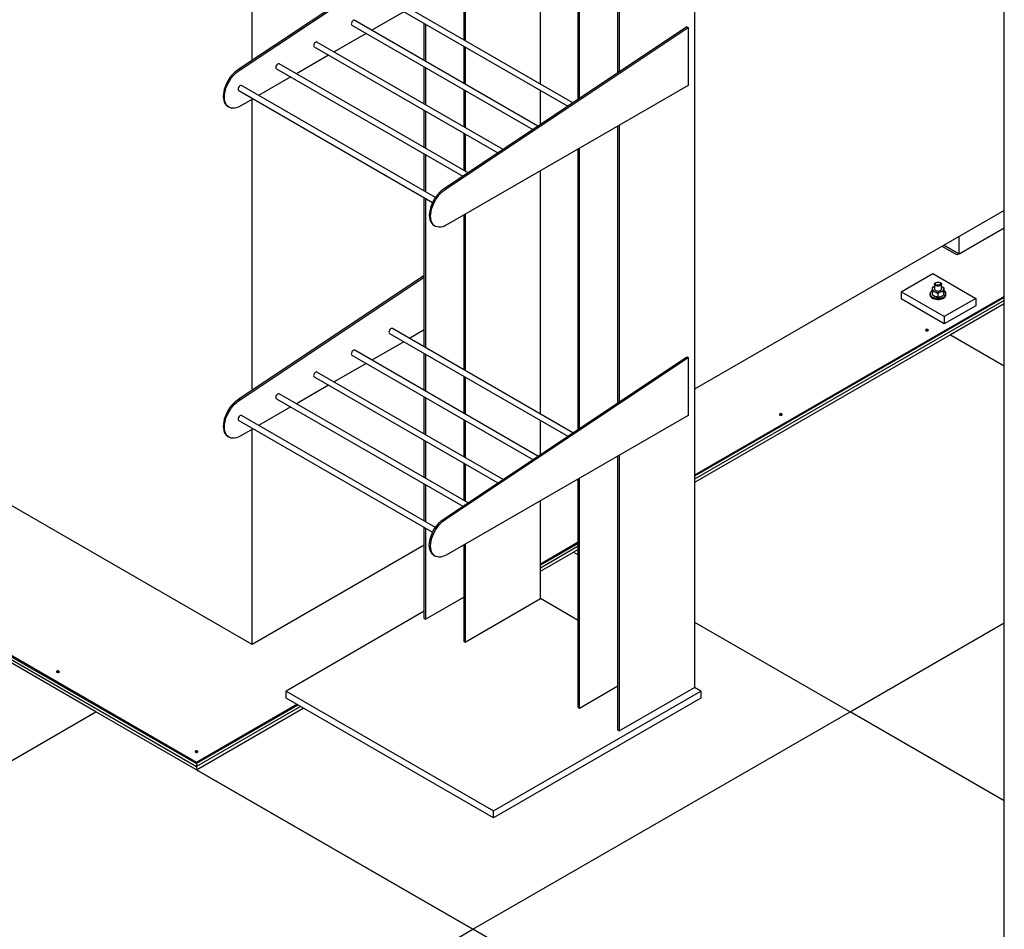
# Model space of a CAD drawing. Header units: millimetres. Extents: x 5 to 589, y 5 to 415.
# Tile 54 of 66: x 457 to 484, y 307 to 333. Entities that reach past the tile are written whole.
import ezdxf

# ---------------------------------------------------------------- set-up
doc = ezdxf.new("R2010")
doc.units = ezdxf.units.MM
doc.layers.add('TRAIT-FORT', color=4, linetype='Continuous', lineweight=25)

msp = doc.modelspace()

# ---------------------------------------------------------------- linework, layer by layer
at = {"layer": 'TRAIT-FORT', "color": 4, "linetype": 'Continuous', "lineweight": 25}
for p, q in [((475.77196, 350.50389), (475.77196, 313.75955)), ((463.32398, 331.40596), (463.32398, 339.39759)), ((484.48789, 302.74834), (484.48789, 338.80362)), ((473.61528, 331.05749), (473.61528, 338.64327)), ((473.65064, 338.66367), (473.65064, 331.08109)), ((472.50159, 330.31417), (472.50159, 338.00055)), ((472.53694, 330.33777), (472.53694, 338.02095)), ((471.44093, 330.74133), (471.44093, 337.38844)), ((469.28425, 336.14381), (469.28425, 331.98636)), ((469.31961, 336.16421), (469.31961, 331.96595)), ((468.17056, 334.64074), (462.95457, 331.1594)), ((462.98993, 331.13899), (468.17056, 334.59673)), ((467.19289, 333.01037), (472.20558, 330.11661)), ((472.35284, 330.2149), (467.27225, 333.14786)), ((467.59485, 332.77832), (466.69282, 332.25775)), ((471.369, 329.55824), (466.21159, 332.53555)), ((468.17056, 331.40467), (468.17056, 332.44597)), ((468.20591, 332.42556), (468.20591, 331.38426)), ((466.53403, 332.16611), (465.63199, 331.64554)), ((466.13223, 332.39807), (471.22174, 329.45995)), ((475.55982, 332.35535), (468.75285, 327.81213)), ((468.7882, 327.79172), (475.59518, 332.33494)), ((475.55982, 332.35535), (475.59518, 332.33494)), ((475.59518, 332.33494), (475.59518, 330.70186)), ((470.38516, 328.90159), (465.15093, 331.92325)), ((465.07156, 331.78576), (470.23789, 328.8033)), ((469.28425, 331.80305), (469.28425, 330.76175)), ((469.31961, 331.78264), (469.31961, 330.74133)), ((469.40132, 328.24494), (464.09027, 331.31094)), ((465.4732, 331.5539), (464.57116, 331.03333)), ((462.98993, 331.13899), (462.95457, 331.1594)), ((464.0109, 331.17345), (469.25405, 328.14665)), ((468.17056, 330.18005), (468.17056, 331.22136)), ((468.20591, 331.20095), (468.20591, 330.15964)), ((464.41237, 330.94169), (463.51033, 330.42112)), ((462.95024, 330.56115), (468.40393, 327.4128)), ((468.4833, 327.55029), (463.02961, 330.69863)), ((475.59518, 330.70186), (468.7882, 326.77352)), ((469.28425, 330.57844), (469.28425, 329.53713)), ((469.31961, 330.55803), (469.31961, 329.51672)), ((471.44093, 329.60625), (471.44093, 330.55803)), ((463.35155, 330.32948), (462.98993, 330.12079)), ((463.32398, 322.11877), (463.32398, 330.31357)), ((462.64286, 330.11033), (462.67821, 330.08992)), ((468.17056, 328.95544), (468.17056, 329.99675)), ((468.20591, 329.97634), (468.20591, 328.93503)), ((473.61528, 321.77031), (473.61528, 329.55925)), ((473.65064, 329.57966), (473.65064, 321.7939)), ((469.28425, 329.35383), (469.28425, 328.31252)), ((469.31961, 329.33342), (469.31961, 328.29211)), ((472.50159, 321.02699), (472.50159, 328.91653)), ((472.53694, 321.05058), (472.53694, 328.93694)), ((468.17056, 327.73083), (468.17056, 328.77214)), ((468.20591, 328.75173), (468.20591, 327.71042)), ((471.44093, 321.45415), (471.44093, 328.30442)), ((468.75285, 327.81213), (468.7882, 327.79172)), ((468.17056, 323.34209), (468.17056, 327.54753)), ((468.20591, 327.52712), (468.20591, 323.32168)), ((463.32398, 314.96601), (442.06149, 327.24058)), ((484.48789, 327.18367), (475.77196, 322.15207)), ((469.28425, 327.05979), (469.28425, 322.69917)), ((469.31961, 327.08019), (469.31961, 322.67876)), ((468.44113, 326.76306), (468.47649, 326.74265)), ((483.22106, 325.96065), (484.48789, 326.69198)), ((483.22106, 325.96065), (483.22106, 326.45234)), ((483.15219, 325.93296), (482.73677, 326.17277)), ((482.79519, 326.2065), (483.22106, 325.96065)), ((483.21061, 325.96668), (483.15219, 325.93296)), ((461.76221, 311.64582), (438.07413, 325.32065)), ((438.07413, 325.29003), (461.76221, 311.6152)), ((438.07413, 325.20838), (461.76221, 311.53354)), ((468.17056, 325.35355), (462.95457, 321.87221)), ((462.98993, 321.8518), (468.17056, 325.30955)), ((481.58871, 324.8966), (482.47259, 325.40686)), ((482.47259, 325.40686), (483.68252, 324.70838)), ((482.50693, 325.04006), (482.50152, 325.03693)), ((482.52186, 325.11172), (482.52186, 324.97374)), ((482.72186, 324.97374), (482.72186, 325.11172)), ((482.73984, 325.0383), (482.73678, 325.04006)), ((482.78743, 325.00417), (482.78743, 324.91254)), ((484.48789, 324.76508), (475.77196, 319.73347)), ((484.48789, 324.73446), (475.77196, 319.70285)), ((484.48789, 324.6528), (475.77196, 319.6212)), ((481.58871, 324.8966), (481.58871, 324.69246)), ((482.79863, 324.19813), (481.58871, 324.8966)), ((482.79863, 323.99399), (481.58871, 324.69246)), ((482.39686, 324.84105), (482.39686, 324.81043)), ((482.45628, 324.90225), (482.45628, 324.81062)), ((482.50388, 324.7765), (482.50693, 324.77473)), ((482.61552, 324.84495), (482.61552, 324.75332)), ((482.73678, 324.77473), (482.74203, 324.77776)), ((482.7811, 324.89591), (482.7811, 324.80428)), ((483.68252, 324.70838), (482.79863, 324.19813)), ((482.84686, 324.81043), (482.84686, 324.84105)), ((483.68252, 324.70838), (483.68252, 324.50425)), ((483.68252, 324.50425), (482.79863, 323.99399)), ((484.48789, 324.56097), (482.97535, 323.6878)), ((482.79863, 324.19813), (482.79863, 323.99399)), ((472.35284, 320.92771), (467.27225, 323.86067)), ((468.17056, 323.82337), (467.75364, 323.58277)), ((467.19289, 323.72318), (472.20558, 320.82942)), ((482.97535, 323.6878), (475.77196, 319.52937)), ((482.97535, 323.6878), (484.48789, 322.81463)), ((467.59485, 323.49113), (466.69282, 322.97056)), ((466.13223, 323.11088), (471.22174, 320.17277)), ((471.369, 320.27106), (466.21159, 323.24836)), ((468.17056, 322.11748), (468.17056, 323.15879)), ((468.20591, 323.13838), (468.20591, 322.09707)), ((468.75285, 318.52494), (475.55982, 323.06817)), ((468.7882, 318.50453), (475.59518, 323.04776)), ((475.55982, 323.06817), (475.59518, 323.04776)), ((475.59518, 323.04776), (475.59518, 321.41467)), ((466.53403, 322.87892), (465.63199, 322.35835)), ((465.07156, 322.49857), (470.23789, 319.51611)), ((470.38516, 319.6144), (465.15093, 322.63606)), ((469.28425, 322.51586), (469.28425, 321.47456)), ((469.31961, 322.49545), (469.31961, 321.45415)), ((465.4732, 322.26671), (464.57116, 321.74614)), ((464.0109, 321.88627), (469.25405, 318.85946)), ((469.40132, 318.95775), (464.09027, 322.02375)), ((468.17056, 320.89287), (468.17056, 321.93417)), ((468.20591, 321.91376), (468.20591, 320.87246)), ((462.98993, 321.8518), (462.95457, 321.87221)), ((464.41237, 321.6545), (463.51033, 321.13393)), ((468.4833, 318.2631), (463.02961, 321.41145)), ((475.59518, 321.41467), (468.7882, 317.48633)), ((462.95024, 321.27396), (468.40393, 318.12561)), ((469.28425, 321.29125), (469.28425, 320.24994)), ((469.31961, 321.27084), (469.31961, 320.22953)), ((471.44093, 320.31906), (471.44093, 321.27084)), ((462.64286, 320.82314), (462.67821, 320.80273)), ((463.35155, 321.04229), (462.98993, 320.8336)), ((463.32398, 314.96601), (463.32398, 321.02639)), ((468.17056, 319.66825), (468.17056, 320.70956)), ((468.20591, 320.68915), (468.20591, 319.64784)), ((473.61528, 312.55535), (473.61528, 320.27206)), ((473.65064, 320.29247), (473.65064, 312.53494)), ((469.28425, 320.06664), (469.28425, 319.02533)), ((469.31961, 320.04623), (469.31961, 319.00492)), ((468.17056, 318.44364), (468.17056, 319.48495)), ((468.20591, 319.46454), (468.20591, 318.42323)), ((472.50159, 313.19827), (472.50159, 319.62934)), ((472.53694, 313.17786), (472.53694, 319.64975)), ((458.9337, 313.07451), (448.3271, 319.19757)), ((471.44093, 316.2598), (471.44093, 319.01723)), ((468.75285, 318.52494), (468.7882, 318.50453)), ((468.17056, 315.69852), (468.17056, 318.26034)), ((468.20591, 318.23993), (468.20591, 315.67811)), ((468.17056, 317.76388), (463.32398, 314.96601)), ((469.28425, 317.7726), (469.28425, 315.0556)), ((469.31961, 317.793), (469.31961, 315.03519)), ((472.50159, 317.84553), (471.44093, 317.23322)), ((472.50159, 317.81491), (471.44093, 317.2026)), ((472.50159, 317.73325), (471.44093, 317.12095)), ((468.44113, 317.47587), (468.47649, 317.45546)), ((471.44093, 317.02912), (472.36875, 317.56474)), ((472.50159, 317.64143), (472.36875, 317.56474)), ((472.36875, 317.56474), (472.50159, 317.48806)), ((468.20591, 315.67811), (469.28425, 316.30062)), ((469.31961, 315.03519), (471.44093, 316.2598)), ((472.50159, 315.6475), (471.44093, 316.2598)), ((468.17056, 315.90263), (464.28147, 313.6575)), ((468.17056, 315.69852), (468.20591, 315.67811)), ((475.77196, 315.60011), (480.1469, 313.07451)), ((480.1469, 313.07451), (484.48789, 315.58051)), ((469.28425, 315.0556), (469.31961, 315.03519)), ((464.28147, 313.45337), (464.28147, 313.6575)), ((464.28147, 313.6575), (470.1151, 310.28982)), ((470.1151, 310.28982), (475.94873, 313.6575)), ((472.53694, 313.17786), (473.61528, 313.80037)), ((473.65064, 312.53494), (475.77196, 313.75955)), ((475.94873, 313.6575), (475.77196, 313.75955)), ((475.94873, 313.6575), (475.94873, 313.45337)), ((470.1151, 310.08568), (464.28147, 313.45337)), ((475.94873, 313.45337), (470.1151, 310.08568)), ((448.3271, 306.95145), (458.9337, 313.07451)), ((469.5403, 306.95145), (458.9337, 313.07451)), ((461.76215, 311.44168), (464.76417, 313.17471)), ((464.58739, 313.27676), (461.76221, 311.64582)), ((464.61391, 313.26145), (461.76221, 311.6152)), ((464.68464, 313.22063), (461.76221, 311.53354)), ((469.5403, 306.95145), (480.1469, 313.07451)), ((472.50159, 313.19827), (472.53694, 313.17786)), ((484.48789, 310.56851), (480.1469, 313.07451)), ((473.61528, 312.55535), (473.65064, 312.53494)), ((461.76221, 311.6152), (461.76221, 311.64582)), ((461.76215, 311.44168), (469.5403, 306.95145)), ((461.76221, 311.6152), (461.76221, 311.53354)), ((461.76221, 311.53354), (461.76221, 311.44172)), ((470.1151, 310.08568), (470.1151, 310.28982)), ((458.9337, 300.82839), (469.5403, 306.95145)), ((480.1469, 300.82839), (469.5403, 306.95145))]:
    msp.add_line(p, q, dxfattribs=at)
at = {"layer": 'TRAIT-FORT', "color": 4, "linetype": 'Continuous', "lineweight": 25, "flags": 128}
for points in [[(466.21159, 332.53555), (466.19997, 332.53914), (466.18166, 332.53626), (466.16216, 332.52501), (466.14385, 332.50674), (466.12891, 332.48365), (466.11917, 332.45853), (466.11578, 332.43441)], [(465.15093, 331.92325), (465.13931, 331.92683), (465.121, 331.92396), (465.1015, 331.91271), (465.08319, 331.89443), (465.06825, 331.87134), (465.05851, 331.84622), (465.05512, 331.8221)], [(464.09027, 331.31094), (464.07865, 331.31453), (464.06034, 331.31165), (464.04084, 331.3004), (464.02253, 331.28213), (464.00759, 331.25904), (463.99785, 331.23392), (463.99446, 331.2098)], [(462.95457, 331.1594), (462.90143, 331.12501), (462.84907, 331.0837), (462.79824, 331.03607), (462.74969, 330.98281), (462.70413, 330.92471), (462.66222, 330.8626), (462.62458, 330.7974), (462.59174, 330.73005), (462.5642, 330.66154), (462.54235, 330.59286), (462.52651, 330.52502), (462.51692, 330.45901), (462.5137, 330.39579), (462.51692, 330.33628), (462.52651, 330.28135), (462.54235, 330.2318), (462.5642, 330.18835), (462.59174, 330.15164), (462.62458, 330.1222), (462.64286, 330.11033)], [(462.98993, 330.12079), (462.93679, 330.09383), (462.88442, 330.07468), (462.83359, 330.06362), (462.78505, 330.06083), (462.73949, 330.06633), (462.69758, 330.08005), (462.65993, 330.10179), (462.6271, 330.13123), (462.59956, 330.16794), (462.57771, 330.21139), (462.56187, 330.26094), (462.55227, 330.31587), (462.54906, 330.37538), (462.55227, 330.4386), (462.56187, 330.50461), (462.57771, 330.57245), (462.59956, 330.64113), (462.6271, 330.70964), (462.65993, 330.77698), (462.69758, 330.84219), (462.73949, 330.9043), (462.78505, 330.9624), (462.83359, 331.01566), (462.88442, 331.06329), (462.93679, 331.1046), (462.98993, 331.13899)], [(463.02961, 330.69863), (463.01799, 330.70222), (462.99968, 330.69935), (462.98018, 330.68809), (462.96187, 330.66982), (462.94693, 330.64673), (462.93719, 330.62161), (462.9338, 330.59749)], [(468.75285, 327.81213), (468.69971, 327.77774), (468.64734, 327.73643), (468.59651, 327.6888), (468.54797, 327.63554), (468.50241, 327.57743), (468.4605, 327.51532), (468.42285, 327.45012), (468.39002, 327.38277), (468.36248, 327.31426), (468.34063, 327.24559), (468.32479, 327.17775), (468.31519, 327.11174), (468.31198, 327.04852), (468.31519, 326.98901), (468.32479, 326.93408), (468.34063, 326.88453), (468.36248, 326.84108), (468.39002, 326.80437), (468.42285, 326.77493), (468.44113, 326.76306)], [(468.7882, 326.77352), (468.73506, 326.74655), (468.6827, 326.7274), (468.63187, 326.71635), (468.58332, 326.71356), (468.53776, 326.71906), (468.49585, 326.73278), (468.45821, 326.75452), (468.42538, 326.78396), (468.39783, 326.82067), (468.37598, 326.86412), (468.36015, 326.91367), (468.35055, 326.9686), (468.34733, 327.02811), (468.35055, 327.09133), (468.36015, 327.15734), (468.37598, 327.22518), (468.39783, 327.29385), (468.42538, 327.36236), (468.45821, 327.42971), (468.49585, 327.49491), (468.53776, 327.55702), (468.58332, 327.61513), (468.63187, 327.66839), (468.6827, 327.71602), (468.73506, 327.75733), (468.7882, 327.79172)], [(482.45446, 324.92785), (482.45343, 324.92717), (482.42685, 324.90584), (482.40825, 324.88185), (482.39839, 324.85619), (482.39769, 324.82991), (482.40616, 324.80409), (482.42346, 324.77978), (482.44889, 324.75798), (482.48139, 324.73958), (482.51965, 324.72534), (482.56209, 324.71583), (482.60698, 324.71145), (482.65248, 324.71237), (482.69672, 324.71856), (482.7379, 324.72977), (482.77433, 324.74553), (482.80452, 324.76521), (482.80452, 324.76521)], [(482.56928, 325.16083), (482.59669, 325.16759), (482.62633, 325.16939), (482.65558, 325.16607), (482.68183, 325.15792), (482.70275, 325.14566), (482.71649, 325.13039), (482.72181, 325.11345), (482.71826, 325.09637), (482.70614, 325.08065), (482.68653, 325.06769), (482.66117, 325.05864), (482.63232, 325.05431), (482.60254, 325.05508), (482.57448, 325.06088), (482.55063, 325.0712), (482.5331, 325.08512), (482.52347, 325.10141), (482.52257, 325.11861), (482.5305, 325.1352), (482.54654, 325.1497), (482.56928, 325.16083)], [(482.58243, 325.16034), (482.60662, 325.1659), (482.63266, 325.16635), (482.65739, 325.16164), (482.67784, 325.15232), (482.69153, 325.13953), (482.69682, 325.12481), (482.69307, 325.10993), (482.68073, 325.09669), (482.66129, 325.08668), (482.63709, 325.08111), (482.61106, 325.08066), (482.58632, 325.08538), (482.56588, 325.09469), (482.55218, 325.10748), (482.54689, 325.12221), (482.55064, 325.13709), (482.56298, 325.15033), (482.58243, 325.16034)], [(482.56896, 324.92475), (482.59633, 324.91792), (482.62596, 324.91606), (482.65523, 324.91932), (482.68153, 324.92742), (482.70253, 324.93963), (482.71637, 324.95487), (482.7218, 324.97179), (482.72186, 324.97374)], [(482.80452, 324.76521), (482.82722, 324.78799), (482.84152, 324.81294), (482.84683, 324.83904), (482.84293, 324.86522), (482.82997, 324.89042), (482.8085, 324.91359), (482.78743, 324.929)], [(482.39686, 324.81043), (482.39769, 324.79929), (482.40616, 324.77347), (482.42346, 324.74916), (482.44889, 324.72736), (482.48139, 324.70896), (482.51965, 324.69472), (482.56209, 324.68521), (482.60698, 324.68083), (482.65248, 324.68175), (482.69672, 324.68794), (482.7379, 324.69915), (482.77433, 324.71491), (482.80452, 324.73459)], [(482.5359, 324.76144), (482.51864, 324.7686), (482.50693, 324.77473)], [(467.27225, 323.86067), (467.26063, 323.86426), (467.24232, 323.86138), (467.22282, 323.85013), (467.20451, 323.83186), (467.18957, 323.80877), (467.17983, 323.78365), (467.17644, 323.75953)], [(482.3408, 323.83174), (482.32782, 323.83674), (482.31251, 323.8385), (482.29721, 323.83674), (482.28423, 323.83174), (482.27556, 323.82425), (482.27251, 323.81541), (482.27556, 323.80657), (482.28423, 323.79908), (482.29721, 323.79408), (482.31251, 323.79232), (482.32782, 323.79408), (482.3408, 323.79908), (482.34947, 323.80657), (482.35251, 323.81541), (482.34947, 323.82425), (482.3408, 323.83174)], [(466.21159, 323.24836), (466.19997, 323.25195), (466.18166, 323.24908), (466.16216, 323.23782), (466.14385, 323.21955), (466.12891, 323.19646), (466.11917, 323.17134), (466.11578, 323.14722)], [(465.15093, 322.63606), (465.13931, 322.63965), (465.121, 322.63677), (465.1015, 322.62552), (465.08319, 322.60724), (465.06825, 322.58416), (465.05851, 322.55904), (465.05512, 322.53491)], [(464.09027, 322.02375), (464.07865, 322.02734), (464.06034, 322.02446), (464.04084, 322.01321), (464.02253, 321.99494), (464.00759, 321.97185), (463.99785, 321.94673), (463.99446, 321.92261)], [(462.95457, 321.87221), (462.90143, 321.83782), (462.84907, 321.79651), (462.79824, 321.74888), (462.74969, 321.69562), (462.70413, 321.63752), (462.66222, 321.57541), (462.62458, 321.51021), (462.59174, 321.44286), (462.5642, 321.37435), (462.54235, 321.30567), (462.52651, 321.23784), (462.51692, 321.17182), (462.5137, 321.1086), (462.51692, 321.04909), (462.52651, 320.99416), (462.54235, 320.94461), (462.5642, 320.90117), (462.59174, 320.86445), (462.62458, 320.83501), (462.64286, 320.82314)], [(462.98993, 320.8336), (462.93679, 320.80664), (462.88442, 320.78749), (462.83359, 320.77644), (462.78505, 320.77364), (462.73949, 320.77914), (462.69758, 320.79286), (462.65993, 320.8146), (462.6271, 320.84404), (462.59956, 320.88076), (462.57771, 320.9242), (462.56187, 320.97375), (462.55227, 321.02868), (462.54906, 321.08819), (462.55227, 321.15141), (462.56187, 321.21743), (462.57771, 321.28526), (462.59956, 321.35394), (462.6271, 321.42245), (462.65993, 321.4898), (462.69758, 321.555), (462.73949, 321.61711), (462.78505, 321.67521), (462.83359, 321.72847), (462.88442, 321.7761), (462.93679, 321.81741), (462.98993, 321.8518)], [(463.02961, 321.41145), (463.01799, 321.41503), (462.99968, 321.41216), (462.98018, 321.4009), (462.96187, 321.38263), (462.94693, 321.35954), (462.93719, 321.33442), (462.9338, 321.3103)], [(478.23074, 321.45905), (478.21776, 321.46406), (478.20245, 321.46581), (478.18715, 321.46406), (478.17417, 321.45905), (478.1655, 321.45156), (478.16245, 321.44272), (478.1655, 321.43388), (478.17417, 321.42639), (478.18715, 321.42139), (478.20245, 321.41963), (478.21776, 321.42139), (478.23074, 321.42639), (478.23941, 321.43388), (478.24245, 321.44272), (478.23941, 321.45156), (478.23074, 321.45905)], [(468.44113, 317.47587), (468.42285, 317.48774), (468.39002, 317.51718), (468.36248, 317.55389), (468.34063, 317.59734), (468.32479, 317.64689), (468.31519, 317.70182), (468.31198, 317.76133), (468.31519, 317.82455), (468.32479, 317.89056), (468.34063, 317.9584), (468.36248, 318.02707), (468.39002, 318.09558), (468.42285, 318.16293), (468.4605, 318.22814), (468.50241, 318.29024), (468.54797, 318.34835), (468.59651, 318.40161), (468.64734, 318.44924), (468.69971, 318.49055), (468.75285, 318.52494)], [(468.7882, 317.48633), (468.73506, 317.45936), (468.6827, 317.44021), (468.63187, 317.42916), (468.58332, 317.42637), (468.53776, 317.43187), (468.49585, 317.44559), (468.45821, 317.46733), (468.42538, 317.49677), (468.39783, 317.53348), (468.37598, 317.57693), (468.36015, 317.62648), (468.35055, 317.68141), (468.34733, 317.74092), (468.35055, 317.80414), (468.36015, 317.87015), (468.37598, 317.93799), (468.39783, 318.00666), (468.42538, 318.07517), (468.45821, 318.14252), (468.49585, 318.20773), (468.53776, 318.26983), (468.58332, 318.32794), (468.63187, 318.3812), (468.6827, 318.42883), (468.73506, 318.47014), (468.7882, 318.50453)], [(457.89257, 314.21852), (457.87959, 314.22353), (457.86428, 314.22529), (457.84897, 314.22353), (457.836, 314.21852), (457.82733, 314.21103), (457.82428, 314.2022), (457.82733, 314.19336), (457.836, 314.18587), (457.84897, 314.18086), (457.86428, 314.1791), (457.87959, 314.18086), (457.89257, 314.18587), (457.90124, 314.19336), (457.90428, 314.2022), (457.90124, 314.21103), (457.89257, 314.21852)], [(461.79049, 311.9683), (461.77752, 311.9733), (461.76221, 311.97506), (461.7469, 311.9733), (461.73392, 311.9683), (461.72525, 311.96081), (461.72221, 311.95197), (461.72525, 311.94313), (461.73392, 311.93564), (461.7469, 311.93064), (461.76221, 311.92888), (461.77752, 311.93064), (461.79049, 311.93564), (461.79916, 311.94313), (461.80221, 311.95197), (461.79916, 311.96081), (461.79049, 311.9683)]]:
    msp.add_lwpolyline(points, dxfattribs=at)
at = {"layer": 'TRAIT-FORT', "color": 4, "linetype": 'Continuous', "lineweight": 25}
for centre, radius, start, end in [((466.15324, 332.42946), 0.03778, 172.481386, 236.206434), ((465.09258, 331.81716), 0.03778, 172.481386, 236.206434), ((464.03192, 331.20485), 0.03778, 172.481386, 236.206434), ((462.97126, 330.59255), 0.03778, 172.481386, 236.206434), ((482.54869, 324.96112), 0.09063, 107.223189, 169.96638), ((482.55442, 324.98793), 0.09561, 186.617633, 258.82974), ((482.57928, 324.9818), 0.05798, 187.996086, 259.75292), ((482.68146, 324.99536), 0.10575, 279.168114, 346.441219), ((482.69439, 324.96164), 0.09032, 5.671709, 72.295389), ((482.62206, 325.14641), 0.26658, 251.144173, 286.620245), ((482.62206, 325.01372), 0.26658, 251.144173, 286.620245), ((482.64589, 324.93402), 0.1834, 286.607654, 299.709389), ((482.75057, 324.81445), 0.09637, 304.040897, 357.612427), ((467.2139, 323.75458), 0.03778, 172.481386, 236.206434), ((482.31251, 323.75089), 0.05761, 58.681712, 121.318288), ((466.15324, 323.14228), 0.03778, 172.481386, 236.206434), ((465.09258, 322.52997), 0.03778, 172.481386, 236.206434), ((464.03192, 321.91766), 0.03778, 172.481386, 236.206434), ((478.20245, 321.3782), 0.05761, 58.681708, 121.318292), ((462.97126, 321.30536), 0.03778, 172.481386, 236.206434), ((457.86428, 314.13767), 0.05761, 58.681705, 121.318295), ((461.76221, 311.88745), 0.05761, 58.681694, 121.318306)]:
    msp.add_arc(centre, radius, start, end, dxfattribs=at)
for points, knots in [([(482.45945, 324.97691), (482.45889, 324.9662), (482.45779, 324.94495), (482.45678, 324.91641), (482.45628, 324.90225)], [0, 0, 0, 0, 0.5039974, 1, 1, 1, 1]), ([(482.46262, 325.01051), (482.46219, 325.00789), (482.4613, 325.00257), (482.46021, 324.98944), (482.45958, 324.9791), (482.45945, 324.97691)], [0, 0, 0, 0, 0.43238347, 0.87955055, 1, 1, 1, 1]), ([(482.46262, 325.01051), (482.47381, 325.01932), (482.48639, 325.02922), (482.50017, 325.03585), (482.50169, 325.03659)], [0, 0, 0, 0, 0.889211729, 1, 1, 1, 1]), ([(482.73919, 325.03663), (482.74593, 325.03333), (482.76289, 325.02502), (482.77821, 325.01201), (482.78743, 325.00417)], [0, 0, 0, 0, 0.39731161, 1, 1, 1, 1]), ([(482.7811, 324.89591), (482.78153, 324.90812), (482.78241, 324.93295), (482.78351, 324.9572), (482.78413, 324.96823), (482.78427, 324.97057)], [0, 0, 0, 0, 0.43238347, 0.87955055, 1, 1, 1, 1]), ([(482.78427, 324.97057), (482.78482, 324.97891), (482.78593, 324.99545), (482.78694, 325.00128), (482.78743, 325.00417)], [0, 0, 0, 0, 0.5039974, 1, 1, 1, 1]), ([(482.45628, 324.90225), (482.46231, 324.90284), (482.48606, 324.90515), (482.51367, 324.90194), (482.53461, 324.89458), (482.5359, 324.89413)], [0, 0, 0, 0, 0.2417679, 0.9532842, 1, 1, 1, 1]), ([(482.5359, 324.76144), (482.53461, 324.76192), (482.51367, 324.76963), (482.48606, 324.78629), (482.46231, 324.8057), (482.45628, 324.81062)], [0, 0, 0, 0, 0.0467158, 0.7582321, 1, 1, 1, 1]), ([(482.5359, 324.89413), (482.55336, 324.88602), (482.58113, 324.87312), (482.60621, 324.85257), (482.61552, 324.84495)], [0, 0, 0, 0, 0.62900715, 1, 1, 1, 1]), ([(482.61552, 324.75332), (482.60621, 324.75239), (482.58113, 324.7499), (482.55336, 324.75699), (482.5359, 324.76144)], [0, 0, 0, 0, 0.37099285, 1, 1, 1, 1]), ([(482.69831, 324.89096), (482.68374, 324.88529), (482.65484, 324.87404), (482.62856, 324.8546), (482.61552, 324.84495)], [0, 0, 0, 0, 0.5039974, 1, 1, 1, 1]), ([(482.61552, 324.75332), (482.62686, 324.75201), (482.64991, 324.74936), (482.6785, 324.7526), (482.69484, 324.75728), (482.69831, 324.75827)], [0, 0, 0, 0, 0.43238347, 0.87955055, 1, 1, 1, 1]), ([(482.7811, 324.89591), (482.76976, 324.89722), (482.7467, 324.89988), (482.71811, 324.89663), (482.70178, 324.89195), (482.69831, 324.89096)], [0, 0, 0, 0, 0.43238347, 0.87955055, 1, 1, 1, 1]), ([(482.69831, 324.75827), (482.71287, 324.76394), (482.74177, 324.77519), (482.76806, 324.79464), (482.7811, 324.80428)], [0, 0, 0, 0, 0.5039974, 1, 1, 1, 1]), ([(482.78427, 324.83788), (482.78371, 324.82955), (482.7826, 324.813), (482.7816, 324.80717), (482.7811, 324.80428)], [0, 0, 0, 0, 0.5039974, 1, 1, 1, 1]), ([(482.78743, 324.91254), (482.787, 324.90033), (482.78612, 324.8755), (482.78502, 324.85126), (482.7844, 324.84022), (482.78427, 324.83788)], [0, 0, 0, 0, 0.43238347, 0.87955055, 1, 1, 1, 1])]:
    msp.add_open_spline(points, degree=3, knots=knots, dxfattribs=at)

doc.saveas('drawing.dxf')
